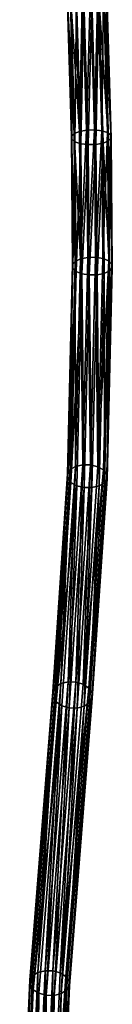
# Model space of a CAD drawing. Header units: millimetres. Extents: x 0 to 2133, y 0 to 2087.
# Tile 33 of 256: x 189.34 to 198.54, y 1148.66 to 1246.74. Entities that reach past the tile are written whole.
import ezdxf

# ---------------------------------------------------------------- set-up
doc = ezdxf.new("R2010")
doc.units = ezdxf.units.MM
doc.header["$LTSCALE"] = 25.4
doc.layers.get('0').update_dxf_attribs({"true_color": 0xff5454})

# ---------------------------------------------------------------- blocks, each defined once
blk = doc.blocks.new('COSMO-S-3382-4917.STL#2')
at = {"color": 18, "true_color": 0x000000}
mesh = blk.add_polyface(dxfattribs=at)
corners = [(39.159, 1300.056, 33.902), (39.46, 1314.321, 29.211), (38.75, 1314.2, 28.91), (39.869, 1300.188, 34.199)]
mesh.append_faces([[corners[k] for k in face] for face in [(0, 1, 2), (1, 0, 3)]], dxfattribs={"vtx0": -1, "color": 18})
mesh = blk.add_polyface(dxfattribs=at)
corners = [(39.869, 1300.188, 34.199), (40.239, 1314.356, 29.228), (39.46, 1314.321, 29.211), (40.648, 1300.211, 34.22)]
mesh.append_faces([[corners[k] for k in face] for face in [(0, 1, 2), (1, 0, 3)]], dxfattribs={"vtx0": -1, "color": 18})
mesh = blk.add_polyface(dxfattribs=at)
corners = [(40.648, 1300.211, 34.22), (40.969, 1314.3, 28.959), (40.239, 1314.356, 29.228), (41.38, 1300.122, 33.963)]
mesh.append_faces([[corners[k] for k in face] for face in [(0, 1, 2), (1, 0, 3)]], dxfattribs={"vtx0": -1, "color": 18})
mesh = blk.add_polyface(dxfattribs=at)
corners = [(41.38, 1300.122, 33.963), (41.539, 1314.161, 28.445), (40.969, 1314.3, 28.959), (41.951, 1299.935, 33.466)]
mesh.append_faces([[corners[k] for k in face] for face in [(0, 1, 2), (1, 0, 3)]], dxfattribs={"vtx0": -1, "color": 18})
mesh = blk.add_polyface(dxfattribs=at)
corners = [(38.628, 1299.835, 33.374), (37.944, 1313.786, 27.676), (38.356, 1299.559, 32.697), (38.218, 1314.012, 28.371)]
mesh.append_faces([[corners[k] for k in face] for face in [(0, 1, 2), (1, 0, 3)]], dxfattribs={"vtx0": -1, "color": 18})
mesh = blk.add_polyface(dxfattribs=at)
corners = [(38.356, 1299.559, 32.697), (37.971, 1313.555, 26.931), (38.385, 1299.271, 31.973), (37.944, 1313.786, 27.676)]
mesh.append_faces([[corners[k] for k in face] for face in [(0, 1, 2), (1, 0, 3)]], dxfattribs={"vtx0": -1, "color": 18})
mesh = blk.add_polyface(dxfattribs=at)
corners = [(38.385, 1299.271, 31.973), (38.294, 1313.355, 26.249), (38.709, 1299.013, 31.312), (37.971, 1313.555, 26.931)]
mesh.append_faces([[corners[k] for k in face] for face in [(0, 1, 2), (1, 0, 3)]], dxfattribs={"vtx0": -1, "color": 18})
mesh = blk.add_polyface(dxfattribs=at)
corners = [(39.159, 1300.056, 33.902), (38.218, 1314.012, 28.371), (38.628, 1299.835, 33.374), (38.75, 1314.2, 28.91)]
mesh.append_faces([[corners[k] for k in face] for face in [(0, 1, 2), (1, 0, 3)]], dxfattribs={"vtx0": -1, "color": 18})
mesh = blk.add_polyface(dxfattribs=at)
corners = [(38.864, 1313.217, 25.735), (38.709, 1299.013, 31.312), (38.294, 1313.355, 26.249), (39.281, 1298.826, 30.814)]
mesh.append_faces([[corners[k] for k in face] for face in [(0, 1, 2), (1, 0, 3)]], dxfattribs={"vtx0": -1, "color": 18})
mesh = blk.add_polyface(dxfattribs=at)
corners = [(41.084, 1313.317, 25.784), (40.792, 1298.76, 30.579), (40.374, 1313.196, 25.483), (41.501, 1298.892, 30.876)]
mesh.append_faces([[corners[k] for k in face] for face in [(0, 1, 2), (1, 0, 3)]], dxfattribs={"vtx0": -1, "color": 18})
mesh = blk.add_polyface(dxfattribs=at)
corners = [(41.084, 1313.317, 25.784), (42.033, 1299.113, 31.403), (41.501, 1298.892, 30.876), (41.616, 1313.504, 26.323)]
mesh.append_faces([[corners[k] for k in face] for face in [(0, 1, 2), (1, 0, 3)]], dxfattribs={"vtx0": -1, "color": 18})
mesh = blk.add_polyface(dxfattribs=at)
corners = [(41.863, 1313.961, 27.763), (41.951, 1299.935, 33.466), (42.276, 1299.677, 32.805), (41.539, 1314.161, 28.445)]
mesh.append_faces([[corners[k] for k in face] for face in [(0, 1, 2), (1, 0, 3)]], dxfattribs={"vtx0": -1, "color": 18})
mesh = blk.add_polyface(dxfattribs=at)
corners = [(41.616, 1313.504, 26.323), (42.305, 1299.388, 32.08), (42.033, 1299.113, 31.403), (41.889, 1313.731, 27.018)]
mesh.append_faces([[corners[k] for k in face] for face in [(0, 1, 2), (1, 0, 3)]], dxfattribs={"vtx0": -1, "color": 18})
mesh = blk.add_polyface(dxfattribs=at)
corners = [(41.889, 1313.731, 27.018), (42.276, 1299.677, 32.805), (42.305, 1299.388, 32.08), (41.863, 1313.961, 27.763)]
mesh.append_faces([[corners[k] for k in face] for face in [(0, 1, 2), (1, 0, 3)]], dxfattribs={"vtx0": -1, "color": 18})
mesh = blk.add_polyface(dxfattribs=at)
corners = [(39.595, 1313.161, 25.466), (39.281, 1298.826, 30.814), (38.864, 1313.217, 25.735), (40.012, 1298.737, 30.557)]
mesh.append_faces([[corners[k] for k in face] for face in [(0, 1, 2), (1, 0, 3)]], dxfattribs={"vtx0": -1, "color": 18})
mesh = blk.add_polyface(dxfattribs=at)
corners = [(40.374, 1313.196, 25.483), (40.012, 1298.737, 30.557), (39.595, 1313.161, 25.466), (40.792, 1298.76, 30.579)]
mesh.append_faces([[corners[k] for k in face] for face in [(0, 1, 2), (1, 0, 3)]], dxfattribs={"vtx0": -1, "color": 18})
mesh = blk.add_polyface(dxfattribs=at)
corners = [(38.738, 1287.11, 39.074), (38.356, 1299.559, 32.697), (38.467, 1286.783, 38.42), (38.628, 1299.835, 33.374)]
mesh.append_faces([[corners[k] for k in face] for face in [(0, 1, 2), (1, 0, 3)]], dxfattribs={"vtx0": -1, "color": 18})
mesh = blk.add_polyface(dxfattribs=at)
corners = [(39.269, 1287.365, 39.586), (38.628, 1299.835, 33.374), (38.738, 1287.11, 39.074), (39.159, 1300.056, 33.902)]
mesh.append_faces([[corners[k] for k in face] for face in [(0, 1, 2), (1, 0, 3)]], dxfattribs={"vtx0": -1, "color": 18})
mesh = blk.add_polyface(dxfattribs=at)
corners = [(39.269, 1287.365, 39.586), (39.869, 1300.188, 34.199), (39.159, 1300.056, 33.902), (39.978, 1287.509, 39.878)]
mesh.append_faces([[corners[k] for k in face] for face in [(0, 1, 2), (1, 0, 3)]], dxfattribs={"vtx0": -1, "color": 18})
mesh = blk.add_polyface(dxfattribs=at)
corners = [(39.978, 1287.509, 39.878), (40.648, 1300.211, 34.22), (39.869, 1300.188, 34.199), (40.758, 1287.521, 39.904)]
mesh.append_faces([[corners[k] for k in face] for face in [(0, 1, 2), (1, 0, 3)]], dxfattribs={"vtx0": -1, "color": 18})
mesh = blk.add_polyface(dxfattribs=at)
corners = [(40.758, 1287.521, 39.904), (41.38, 1300.122, 33.963), (40.648, 1300.211, 34.22), (41.49, 1287.397, 39.662)]
mesh.append_faces([[corners[k] for k in face] for face in [(0, 1, 2), (1, 0, 3)]], dxfattribs={"vtx0": -1, "color": 18})
mesh = blk.add_polyface(dxfattribs=at)
corners = [(41.951, 1299.935, 33.466), (41.49, 1287.397, 39.662), (42.062, 1287.159, 39.188), (41.38, 1300.122, 33.963)]
mesh.append_faces([[corners[k] for k in face] for face in [(0, 1, 2), (1, 0, 3)]], dxfattribs={"vtx0": -1, "color": 18})
mesh = blk.add_polyface(dxfattribs=at)
corners = [(42.276, 1299.677, 32.805), (42.062, 1287.159, 39.188), (42.387, 1286.84, 38.555), (41.951, 1299.935, 33.466)]
mesh.append_faces([[corners[k] for k in face] for face in [(0, 1, 2), (1, 0, 3)]], dxfattribs={"vtx0": -1, "color": 18})
mesh = blk.add_polyface(dxfattribs=at)
corners = [(42.305, 1299.388, 32.08), (42.387, 1286.84, 38.555), (42.416, 1286.491, 37.857), (42.276, 1299.677, 32.805)]
mesh.append_faces([[corners[k] for k in face] for face in [(0, 1, 2), (1, 0, 3)]], dxfattribs={"vtx0": -1, "color": 18})
mesh = blk.add_polyface(dxfattribs=at)
corners = [(38.467, 1286.783, 38.42), (38.385, 1299.271, 31.973), (38.496, 1286.434, 37.722), (38.356, 1299.559, 32.697)]
mesh.append_faces([[corners[k] for k in face] for face in [(0, 1, 2), (1, 0, 3)]], dxfattribs={"vtx0": -1, "color": 18})
mesh = blk.add_polyface(dxfattribs=at)
corners = [(38.496, 1286.434, 37.722), (38.709, 1299.013, 31.312), (38.821, 1286.116, 37.089), (38.385, 1299.271, 31.973)]
mesh.append_faces([[corners[k] for k in face] for face in [(0, 1, 2), (1, 0, 3)]], dxfattribs={"vtx0": -1, "color": 18})
mesh = blk.add_polyface(dxfattribs=at)
corners = [(38.821, 1286.116, 37.089), (39.281, 1298.826, 30.814), (39.393, 1285.877, 36.615), (38.709, 1299.013, 31.312)]
mesh.append_faces([[corners[k] for k in face] for face in [(0, 1, 2), (1, 0, 3)]], dxfattribs={"vtx0": -1, "color": 18})
mesh = blk.add_polyface(dxfattribs=at)
corners = [(40.012, 1298.737, 30.557), (39.393, 1285.877, 36.615), (39.281, 1298.826, 30.814), (40.124, 1285.754, 36.373)]
mesh.append_faces([[corners[k] for k in face] for face in [(0, 1, 2), (1, 0, 3)]], dxfattribs={"vtx0": -1, "color": 18})
mesh = blk.add_polyface(dxfattribs=at)
corners = [(40.792, 1298.76, 30.579), (40.124, 1285.754, 36.373), (40.012, 1298.737, 30.557), (40.904, 1285.765, 36.399)]
mesh.append_faces([[corners[k] for k in face] for face in [(0, 1, 2), (1, 0, 3)]], dxfattribs={"vtx0": -1, "color": 18})
mesh = blk.add_polyface(dxfattribs=at)
corners = [(41.501, 1298.892, 30.876), (40.904, 1285.765, 36.399), (40.792, 1298.76, 30.579), (41.614, 1285.909, 36.691)]
mesh.append_faces([[corners[k] for k in face] for face in [(0, 1, 2), (1, 0, 3)]], dxfattribs={"vtx0": -1, "color": 18})
mesh = blk.add_polyface(dxfattribs=at)
corners = [(41.501, 1298.892, 30.876), (42.144, 1286.164, 37.203), (41.614, 1285.909, 36.691), (42.033, 1299.113, 31.403)]
mesh.append_faces([[corners[k] for k in face] for face in [(0, 1, 2), (1, 0, 3)]], dxfattribs={"vtx0": -1, "color": 18})
mesh = blk.add_polyface(dxfattribs=at)
corners = [(42.033, 1299.113, 31.403), (42.416, 1286.491, 37.857), (42.144, 1286.164, 37.203), (42.305, 1299.388, 32.08)]
mesh.append_faces([[corners[k] for k in face] for face in [(0, 1, 2), (1, 0, 3)]], dxfattribs={"vtx0": -1, "color": 18})
mesh = blk.add_polyface(dxfattribs=at)
corners = [(38.235, 1266.371, 51.554), (38.467, 1286.783, 38.42), (37.961, 1265.958, 50.952), (38.738, 1287.11, 39.074)]
mesh.append_faces([[corners[k] for k in face] for face in [(0, 1, 2), (1, 0, 3)]], dxfattribs={"vtx0": -1, "color": 18})
mesh = blk.add_polyface(dxfattribs=at)
corners = [(38.767, 1266.684, 52.032), (38.738, 1287.11, 39.074), (38.235, 1266.371, 51.554), (39.269, 1287.365, 39.586)]
mesh.append_faces([[corners[k] for k in face] for face in [(0, 1, 2), (1, 0, 3)]], dxfattribs={"vtx0": -1, "color": 18})
mesh = blk.add_polyface(dxfattribs=at)
corners = [(39.477, 1266.848, 52.311), (39.269, 1287.365, 39.586), (38.767, 1266.684, 52.032), (39.978, 1287.509, 39.878)]
mesh.append_faces([[corners[k] for k in face] for face in [(0, 1, 2), (1, 0, 3)]], dxfattribs={"vtx0": -1, "color": 18})
mesh = blk.add_polyface(dxfattribs=at)
corners = [(40.256, 1266.839, 52.35), (39.978, 1287.509, 39.878), (39.477, 1266.848, 52.311), (40.758, 1287.521, 39.904)]
mesh.append_faces([[corners[k] for k in face] for face in [(0, 1, 2), (1, 0, 3)]], dxfattribs={"vtx0": -1, "color": 18})
mesh = blk.add_polyface(dxfattribs=at)
corners = [(40.987, 1266.659, 52.143), (40.758, 1287.521, 39.904), (40.256, 1266.839, 52.35), (41.49, 1287.397, 39.662)]
mesh.append_faces([[corners[k] for k in face] for face in [(0, 1, 2), (1, 0, 3)]], dxfattribs={"vtx0": -1, "color": 18})
mesh = blk.add_polyface(dxfattribs=at)
corners = [(42.062, 1287.159, 39.188), (40.987, 1266.659, 52.143), (41.556, 1266.333, 51.72), (41.49, 1287.397, 39.662)]
mesh.append_faces([[corners[k] for k in face] for face in [(0, 1, 2), (1, 0, 3)]], dxfattribs={"vtx0": -1, "color": 18})
mesh = blk.add_polyface(dxfattribs=at)
corners = [(42.387, 1286.84, 38.555), (41.556, 1266.333, 51.72), (41.879, 1265.913, 51.148), (42.062, 1287.159, 39.188)]
mesh.append_faces([[corners[k] for k in face] for face in [(0, 1, 2), (1, 0, 3)]], dxfattribs={"vtx0": -1, "color": 18})
mesh = blk.add_polyface(dxfattribs=at)
corners = [(42.416, 1286.491, 37.857), (41.879, 1265.913, 51.148), (41.906, 1265.462, 50.512), (42.387, 1286.84, 38.555)]
mesh.append_faces([[corners[k] for k in face] for face in [(0, 1, 2), (1, 0, 3)]], dxfattribs={"vtx0": -1, "color": 18})
mesh = blk.add_polyface(dxfattribs=at)
corners = [(37.961, 1265.958, 50.952), (38.496, 1286.434, 37.722), (37.988, 1265.507, 50.316), (38.467, 1286.783, 38.42)]
mesh.append_faces([[corners[k] for k in face] for face in [(0, 1, 2), (1, 0, 3)]], dxfattribs={"vtx0": -1, "color": 18})
mesh = blk.add_polyface(dxfattribs=at)
corners = [(37.988, 1265.507, 50.316), (38.821, 1286.116, 37.089), (38.311, 1265.086, 49.743), (38.496, 1286.434, 37.722)]
mesh.append_faces([[corners[k] for k in face] for face in [(0, 1, 2), (1, 0, 3)]], dxfattribs={"vtx0": -1, "color": 18})
mesh = blk.add_polyface(dxfattribs=at)
corners = [(38.311, 1265.086, 49.743), (39.393, 1285.877, 36.615), (38.881, 1264.761, 49.321), (38.821, 1286.116, 37.089)]
mesh.append_faces([[corners[k] for k in face] for face in [(0, 1, 2), (1, 0, 3)]], dxfattribs={"vtx0": -1, "color": 18})
mesh = blk.add_polyface(dxfattribs=at)
corners = [(39.393, 1285.877, 36.615), (39.611, 1264.58, 49.113), (38.881, 1264.761, 49.321), (40.124, 1285.754, 36.373)]
mesh.append_faces([[corners[k] for k in face] for face in [(0, 1, 2), (1, 0, 3)]], dxfattribs={"vtx0": -1, "color": 18})
mesh = blk.add_polyface(dxfattribs=at)
corners = [(40.904, 1285.765, 36.399), (41.1, 1264.735, 49.432), (40.39, 1264.571, 49.152), (41.614, 1285.909, 36.691)]
mesh.append_faces([[corners[k] for k in face] for face in [(0, 1, 2), (1, 0, 3)]], dxfattribs={"vtx0": -1, "color": 18})
mesh = blk.add_polyface(dxfattribs=at)
corners = [(41.614, 1285.909, 36.691), (41.632, 1265.048, 49.909), (41.1, 1264.735, 49.432), (42.144, 1286.164, 37.203)]
mesh.append_faces([[corners[k] for k in face] for face in [(0, 1, 2), (1, 0, 3)]], dxfattribs={"vtx0": -1, "color": 18})
mesh = blk.add_polyface(dxfattribs=at)
corners = [(42.144, 1286.164, 37.203), (41.906, 1265.462, 50.512), (41.632, 1265.048, 49.909), (42.416, 1286.491, 37.857)]
mesh.append_faces([[corners[k] for k in face] for face in [(0, 1, 2), (1, 0, 3)]], dxfattribs={"vtx0": -1, "color": 18})
mesh = blk.add_polyface(dxfattribs=at)
corners = [(40.124, 1285.754, 36.373), (40.39, 1264.571, 49.152), (39.611, 1264.58, 49.113), (40.904, 1285.765, 36.399)]
mesh.append_faces([[corners[k] for k in face] for face in [(0, 1, 2), (1, 0, 3)]], dxfattribs={"vtx0": -1, "color": 18})
mesh = blk.add_polyface(dxfattribs=at)
corners = [(36.773, 1244.696, 68.975), (37.961, 1265.958, 50.952), (36.496, 1244.228, 68.415), (38.235, 1266.371, 51.554)]
mesh.append_faces([[corners[k] for k in face] for face in [(0, 1, 2), (1, 0, 3)]], dxfattribs={"vtx0": -1, "color": 18})
mesh = blk.add_polyface(dxfattribs=at)
corners = [(37.308, 1245.045, 69.424), (38.235, 1266.371, 51.554), (36.773, 1244.696, 68.975), (38.767, 1266.684, 52.032)]
mesh.append_faces([[corners[k] for k in face] for face in [(0, 1, 2), (1, 0, 3)]], dxfattribs={"vtx0": -1, "color": 18})
mesh = blk.add_polyface(dxfattribs=at)
corners = [(38.018, 1245.222, 69.693), (38.767, 1266.684, 52.032), (37.308, 1245.045, 69.424), (39.477, 1266.848, 52.311)]
mesh.append_faces([[corners[k] for k in face] for face in [(0, 1, 2), (1, 0, 3)]], dxfattribs={"vtx0": -1, "color": 18})
mesh = blk.add_polyface(dxfattribs=at)
corners = [(38.797, 1245.2, 69.742), (39.477, 1266.848, 52.311), (38.018, 1245.222, 69.693), (40.256, 1266.839, 52.35)]
mesh.append_faces([[corners[k] for k in face] for face in [(0, 1, 2), (1, 0, 3)]], dxfattribs={"vtx0": -1, "color": 18})
mesh = blk.add_polyface(dxfattribs=at)
corners = [(39.525, 1244.983, 69.563), (40.256, 1266.839, 52.35), (38.797, 1245.2, 69.742), (40.987, 1266.659, 52.143)]
mesh.append_faces([[corners[k] for k in face] for face in [(0, 1, 2), (1, 0, 3)]], dxfattribs={"vtx0": -1, "color": 18})
mesh = blk.add_polyface(dxfattribs=at)
corners = [(41.556, 1266.333, 51.72), (39.525, 1244.983, 69.563), (40.091, 1244.604, 69.184), (40.987, 1266.659, 52.143)]
mesh.append_faces([[corners[k] for k in face] for face in [(0, 1, 2), (1, 0, 3)]], dxfattribs={"vtx0": -1, "color": 18})
mesh = blk.add_polyface(dxfattribs=at)
corners = [(41.879, 1265.913, 51.148), (40.091, 1244.604, 69.184), (40.41, 1244.12, 68.661), (41.556, 1266.333, 51.72)]
mesh.append_faces([[corners[k] for k in face] for face in [(0, 1, 2), (1, 0, 3)]], dxfattribs={"vtx0": -1, "color": 18})
mesh = blk.add_polyface(dxfattribs=at)
corners = [(36.496, 1244.228, 68.415), (37.988, 1265.507, 50.316), (36.519, 1243.713, 67.829), (37.961, 1265.958, 50.952)]
mesh.append_faces([[corners[k] for k in face] for face in [(0, 1, 2), (1, 0, 3)]], dxfattribs={"vtx0": -1, "color": 18})
mesh = blk.add_polyface(dxfattribs=at)
corners = [(36.519, 1243.713, 67.829), (38.311, 1265.086, 49.743), (36.837, 1243.229, 67.306), (37.988, 1265.507, 50.316)]
mesh.append_faces([[corners[k] for k in face] for face in [(0, 1, 2), (1, 0, 3)]], dxfattribs={"vtx0": -1, "color": 18})
mesh = blk.add_polyface(dxfattribs=at)
corners = [(41.632, 1265.048, 49.909), (40.433, 1243.605, 68.075), (40.156, 1243.137, 67.515), (41.906, 1265.462, 50.512)]
mesh.append_faces([[corners[k] for k in face] for face in [(0, 1, 2), (1, 0, 3)]], dxfattribs={"vtx0": -1, "color": 18})
mesh = blk.add_polyface(dxfattribs=at)
corners = [(41.906, 1265.462, 50.512), (40.41, 1244.12, 68.661), (40.433, 1243.605, 68.075), (41.879, 1265.913, 51.148)]
mesh.append_faces([[corners[k] for k in face] for face in [(0, 1, 2), (1, 0, 3)]], dxfattribs={"vtx0": -1, "color": 18})
mesh = blk.add_polyface(dxfattribs=at)
corners = [(36.837, 1243.229, 67.306), (38.881, 1264.761, 49.321), (37.404, 1242.85, 66.927), (38.311, 1265.086, 49.743)]
mesh.append_faces([[corners[k] for k in face] for face in [(0, 1, 2), (1, 0, 3)]], dxfattribs={"vtx0": -1, "color": 18})
mesh = blk.add_polyface(dxfattribs=at)
corners = [(38.881, 1264.761, 49.321), (38.132, 1242.633, 66.748), (37.404, 1242.85, 66.927), (39.611, 1264.58, 49.113)]
mesh.append_faces([[corners[k] for k in face] for face in [(0, 1, 2), (1, 0, 3)]], dxfattribs={"vtx0": -1, "color": 18})
mesh = blk.add_polyface(dxfattribs=at)
corners = [(39.611, 1264.58, 49.113), (38.91, 1242.611, 66.797), (38.132, 1242.633, 66.748), (40.39, 1264.571, 49.152)]
mesh.append_faces([[corners[k] for k in face] for face in [(0, 1, 2), (1, 0, 3)]], dxfattribs={"vtx0": -1, "color": 18})
mesh = blk.add_polyface(dxfattribs=at)
corners = [(40.39, 1264.571, 49.152), (39.621, 1242.788, 67.066), (38.91, 1242.611, 66.797), (41.1, 1264.735, 49.432)]
mesh.append_faces([[corners[k] for k in face] for face in [(0, 1, 2), (1, 0, 3)]], dxfattribs={"vtx0": -1, "color": 18})
mesh = blk.add_polyface(dxfattribs=at)
corners = [(41.1, 1264.735, 49.432), (40.156, 1243.137, 67.515), (39.621, 1242.788, 67.066), (41.632, 1265.048, 49.909)]
mesh.append_faces([[corners[k] for k in face] for face in [(0, 1, 2), (1, 0, 3)]], dxfattribs={"vtx0": -1, "color": 18})
mesh = blk.add_polyface(dxfattribs=at)
corners = [(34.489, 1215.939, 93.697), (36.496, 1244.228, 68.415), (34.214, 1215.498, 93.116), (36.773, 1244.696, 68.975)]
mesh.append_faces([[corners[k] for k in face] for face in [(0, 1, 2), (1, 0, 3)]], dxfattribs={"vtx0": -1, "color": 18})
mesh = blk.add_polyface(dxfattribs=at)
corners = [(35.023, 1216.271, 94.161), (36.773, 1244.696, 68.975), (34.489, 1215.939, 93.697), (37.308, 1245.045, 69.424)]
mesh.append_faces([[corners[k] for k in face] for face in [(0, 1, 2), (1, 0, 3)]], dxfattribs={"vtx0": -1, "color": 18})
mesh = blk.add_polyface(dxfattribs=at)
corners = [(35.733, 1216.442, 94.436), (37.308, 1245.045, 69.424), (35.023, 1216.271, 94.161), (38.018, 1245.222, 69.693)]
mesh.append_faces([[corners[k] for k in face] for face in [(0, 1, 2), (1, 0, 3)]], dxfattribs={"vtx0": -1, "color": 18})
mesh = blk.add_polyface(dxfattribs=at)
corners = [(36.512, 1216.426, 94.479), (38.018, 1245.222, 69.693), (35.733, 1216.442, 94.436), (38.797, 1245.2, 69.742)]
mesh.append_faces([[corners[k] for k in face] for face in [(0, 1, 2), (1, 0, 3)]], dxfattribs={"vtx0": -1, "color": 18})
mesh = blk.add_polyface(dxfattribs=at)
corners = [(37.241, 1216.227, 94.286), (38.797, 1245.2, 69.742), (36.512, 1216.426, 94.479), (39.525, 1244.983, 69.563)]
mesh.append_faces([[corners[k] for k in face] for face in [(0, 1, 2), (1, 0, 3)]], dxfattribs={"vtx0": -1, "color": 18})
mesh = blk.add_polyface(dxfattribs=at)
corners = [(40.091, 1244.604, 69.184), (37.241, 1216.227, 94.286), (37.809, 1215.874, 93.884), (39.525, 1244.983, 69.563)]
mesh.append_faces([[corners[k] for k in face] for face in [(0, 1, 2), (1, 0, 3)]], dxfattribs={"vtx0": -1, "color": 18})
mesh = blk.add_polyface(dxfattribs=at)
corners = [(34.214, 1215.498, 93.116), (36.519, 1243.713, 67.829), (34.239, 1215.014, 92.504), (36.496, 1244.228, 68.415)]
mesh.append_faces([[corners[k] for k in face] for face in [(0, 1, 2), (1, 0, 3)]], dxfattribs={"vtx0": -1, "color": 18})
mesh = blk.add_polyface(dxfattribs=at)
corners = [(34.239, 1215.014, 92.504), (36.837, 1243.229, 67.306), (34.56, 1214.561, 91.955), (36.519, 1243.713, 67.829)]
mesh.append_faces([[corners[k] for k in face] for face in [(0, 1, 2), (1, 0, 3)]], dxfattribs={"vtx0": -1, "color": 18})
mesh = blk.add_polyface(dxfattribs=at)
corners = [(40.41, 1244.12, 68.661), (37.809, 1215.874, 93.884), (38.13, 1215.421, 93.336), (40.091, 1244.604, 69.184)]
mesh.append_faces([[corners[k] for k in face] for face in [(0, 1, 2), (1, 0, 3)]], dxfattribs={"vtx0": -1, "color": 18})
mesh = blk.add_polyface(dxfattribs=at)
corners = [(40.433, 1243.605, 68.075), (38.13, 1215.421, 93.336), (38.155, 1214.937, 92.724), (40.41, 1244.12, 68.661)]
mesh.append_faces([[corners[k] for k in face] for face in [(0, 1, 2), (1, 0, 3)]], dxfattribs={"vtx0": -1, "color": 18})
mesh = blk.add_polyface(dxfattribs=at)
corners = [(34.56, 1214.561, 91.955), (37.404, 1242.85, 66.927), (35.129, 1214.208, 91.554), (36.837, 1243.229, 67.306)]
mesh.append_faces([[corners[k] for k in face] for face in [(0, 1, 2), (1, 0, 3)]], dxfattribs={"vtx0": -1, "color": 18})
mesh = blk.add_polyface(dxfattribs=at)
corners = [(37.404, 1242.85, 66.927), (35.858, 1214.009, 91.36), (35.129, 1214.208, 91.554), (38.132, 1242.633, 66.748)]
mesh.append_faces([[corners[k] for k in face] for face in [(0, 1, 2), (1, 0, 3)]], dxfattribs={"vtx0": -1, "color": 18})
mesh = blk.add_polyface(dxfattribs=at)
corners = [(38.91, 1242.611, 66.797), (37.347, 1214.164, 91.679), (36.637, 1213.994, 91.404), (39.621, 1242.788, 67.066)]
mesh.append_faces([[corners[k] for k in face] for face in [(0, 1, 2), (1, 0, 3)]], dxfattribs={"vtx0": -1, "color": 18})
mesh = blk.add_polyface(dxfattribs=at)
corners = [(39.621, 1242.788, 67.066), (37.88, 1214.496, 92.142), (37.347, 1214.164, 91.679), (40.156, 1243.137, 67.515)]
mesh.append_faces([[corners[k] for k in face] for face in [(0, 1, 2), (1, 0, 3)]], dxfattribs={"vtx0": -1, "color": 18})
mesh = blk.add_polyface(dxfattribs=at)
corners = [(40.156, 1243.137, 67.515), (38.155, 1214.937, 92.724), (37.88, 1214.496, 92.142), (40.433, 1243.605, 68.075)]
mesh.append_faces([[corners[k] for k in face] for face in [(0, 1, 2), (1, 0, 3)]], dxfattribs={"vtx0": -1, "color": 18})
mesh = blk.add_polyface(dxfattribs=at)
corners = [(38.132, 1242.633, 66.748), (36.637, 1213.994, 91.404), (35.858, 1214.009, 91.36), (38.91, 1242.611, 66.797)]
mesh.append_faces([[corners[k] for k in face] for face in [(0, 1, 2), (1, 0, 3)]], dxfattribs={"vtx0": -1, "color": 18})
mesh = blk.add_polyface(dxfattribs=at)
corners = [(34.019, 1193.11, 110.167), (34.489, 1215.939, 93.697), (33.487, 1192.828, 109.669), (35.023, 1216.271, 94.161)]
mesh.append_faces([[corners[k] for k in face] for face in [(0, 1, 2), (1, 0, 3)]], dxfattribs={"vtx0": -1, "color": 18})
mesh = blk.add_polyface(dxfattribs=at)
corners = [(34.728, 1193.263, 110.453), (35.023, 1216.271, 94.161), (34.019, 1193.11, 110.167), (35.733, 1216.442, 94.436)]
mesh.append_faces([[corners[k] for k in face] for face in [(0, 1, 2), (1, 0, 3)]], dxfattribs={"vtx0": -1, "color": 18})
mesh = blk.add_polyface(dxfattribs=at)
corners = [(35.508, 1193.265, 110.485), (35.733, 1216.442, 94.436), (34.728, 1193.263, 110.453), (36.512, 1216.426, 94.479)]
mesh.append_faces([[corners[k] for k in face] for face in [(0, 1, 2), (1, 0, 3)]], dxfattribs={"vtx0": -1, "color": 18})
mesh = blk.add_polyface(dxfattribs=at)
corners = [(36.239, 1193.115, 110.258), (36.512, 1216.426, 94.479), (35.508, 1193.265, 110.485), (37.241, 1216.227, 94.286)]
mesh.append_faces([[corners[k] for k in face] for face in [(0, 1, 2), (1, 0, 3)]], dxfattribs={"vtx0": -1, "color": 18})
mesh = blk.add_polyface(dxfattribs=at)
corners = [(37.809, 1215.874, 93.884), (36.239, 1193.115, 110.258), (36.81, 1192.836, 109.806), (37.241, 1216.227, 94.286)]
mesh.append_faces([[corners[k] for k in face] for face in [(0, 1, 2), (1, 0, 3)]], dxfattribs={"vtx0": -1, "color": 18})
mesh = blk.add_polyface(dxfattribs=at)
corners = [(33.487, 1192.828, 109.669), (34.214, 1215.498, 93.116), (33.215, 1192.46, 109.037), (34.489, 1215.939, 93.697)]
mesh.append_faces([[corners[k] for k in face] for face in [(0, 1, 2), (1, 0, 3)]], dxfattribs={"vtx0": -1, "color": 18})
mesh = blk.add_polyface(dxfattribs=at)
corners = [(33.215, 1192.46, 109.037), (34.239, 1215.014, 92.504), (33.244, 1192.064, 108.366), (34.214, 1215.498, 93.116)]
mesh.append_faces([[corners[k] for k in face] for face in [(0, 1, 2), (1, 0, 3)]], dxfattribs={"vtx0": -1, "color": 18})
mesh = blk.add_polyface(dxfattribs=at)
corners = [(38.13, 1215.421, 93.336), (36.81, 1192.836, 109.806), (37.135, 1192.47, 109.198), (37.809, 1215.874, 93.884)]
mesh.append_faces([[corners[k] for k in face] for face in [(0, 1, 2), (1, 0, 3)]], dxfattribs={"vtx0": -1, "color": 18})
mesh = blk.add_polyface(dxfattribs=at)
corners = [(38.155, 1214.937, 92.724), (37.135, 1192.47, 109.198), (37.164, 1192.073, 108.526), (38.13, 1215.421, 93.336)]
mesh.append_faces([[corners[k] for k in face] for face in [(0, 1, 2), (1, 0, 3)]], dxfattribs={"vtx0": -1, "color": 18})
mesh = blk.add_polyface(dxfattribs=at)
corners = [(33.244, 1192.064, 108.366), (34.56, 1214.561, 91.955), (33.568, 1191.698, 107.758), (34.239, 1215.014, 92.504)]
mesh.append_faces([[corners[k] for k in face] for face in [(0, 1, 2), (1, 0, 3)]], dxfattribs={"vtx0": -1, "color": 18})
mesh = blk.add_polyface(dxfattribs=at)
corners = [(33.568, 1191.698, 107.758), (35.129, 1214.208, 91.554), (34.14, 1191.418, 107.306), (34.56, 1214.561, 91.955)]
mesh.append_faces([[corners[k] for k in face] for face in [(0, 1, 2), (1, 0, 3)]], dxfattribs={"vtx0": -1, "color": 18})
mesh = blk.add_polyface(dxfattribs=at)
corners = [(37.347, 1214.164, 91.679), (36.892, 1191.706, 107.894), (36.36, 1191.424, 107.397), (37.88, 1214.496, 92.142)]
mesh.append_faces([[corners[k] for k in face] for face in [(0, 1, 2), (1, 0, 3)]], dxfattribs={"vtx0": -1, "color": 18})
mesh = blk.add_polyface(dxfattribs=at)
corners = [(37.88, 1214.496, 92.142), (37.164, 1192.073, 108.526), (36.892, 1191.706, 107.894), (38.155, 1214.937, 92.724)]
mesh.append_faces([[corners[k] for k in face] for face in [(0, 1, 2), (1, 0, 3)]], dxfattribs={"vtx0": -1, "color": 18})
mesh = blk.add_polyface(dxfattribs=at)
corners = [(35.129, 1214.208, 91.554), (34.871, 1191.268, 107.078), (34.14, 1191.418, 107.306), (35.858, 1214.009, 91.36)]
mesh.append_faces([[corners[k] for k in face] for face in [(0, 1, 2), (1, 0, 3)]], dxfattribs={"vtx0": -1, "color": 18})
mesh = blk.add_polyface(dxfattribs=at)
corners = [(35.858, 1214.009, 91.36), (35.651, 1191.27, 107.11), (34.871, 1191.268, 107.078), (36.637, 1213.994, 91.404)]
mesh.append_faces([[corners[k] for k in face] for face in [(0, 1, 2), (1, 0, 3)]], dxfattribs={"vtx0": -1, "color": 18})
mesh = blk.add_polyface(dxfattribs=at)
corners = [(36.637, 1213.994, 91.404), (36.36, 1191.424, 107.397), (35.651, 1191.27, 107.11), (37.347, 1214.164, 91.679)]
mesh.append_faces([[corners[k] for k in face] for face in [(0, 1, 2), (1, 0, 3)]], dxfattribs={"vtx0": -1, "color": 18})

msp = doc.modelspace()

# ---------------------------------------------------------------- block references
at = {"color": 0}
msp.add_blockref('COSMO-S-3382-4917.STL#2', (156.122, -64.446, -4.129), dxfattribs=at)

doc.saveas('drawing.dxf')
